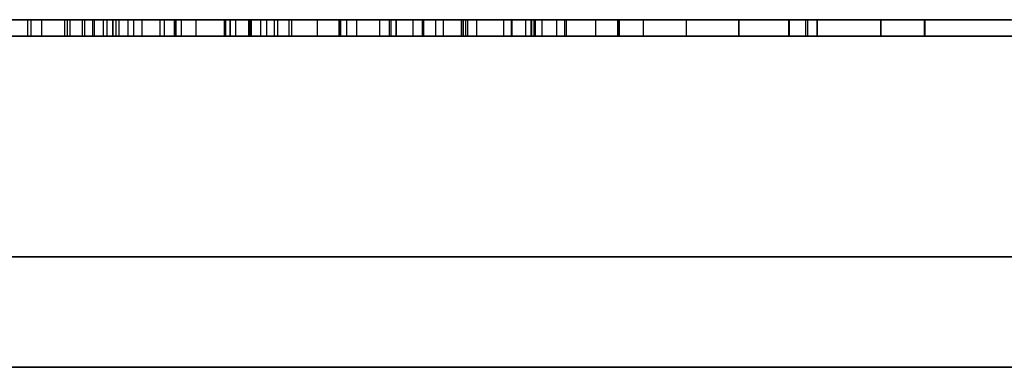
# Model space of a CAD drawing. Header units: millimetres. Extents: x 0 to 1524, y 0 to 1016.
# Tile 103 of 256: x 720.821 to 722.607, y 84.257 to 84.887. Entities that reach past the tile are written whole.
import ezdxf

# ---------------------------------------------------------------- set-up
doc = ezdxf.new("R2010")
doc.units = ezdxf.units.MM
doc.header["$LTSCALE"] = 83.82
doc.layers.get('0').update_dxf_attribs({"linetype": 'CONTINUOUS'})

msp = doc.modelspace()

# ---------------------------------------------------------------- linework, layer by layer
at = {"color": 6, "linetype": 'CONTINUOUS'}
for p, q in [((721.1925, 84.887), (720.6499, 84.887)), ((721.1925, 84.887), (720.6499, 84.887)), ((720.6655, 84.887), (721.2033, 84.887)), ((720.6655, 84.887), (721.2033, 84.887)), ((720.8352, 84.887), (720.8602, 84.887)), ((720.8352, 84.887), (720.8602, 84.887)), ((721.4316, 84.887), (720.8416, 84.887)), ((721.4316, 84.887), (720.8416, 84.887)), ((720.8602, 84.887), (720.9124, 84.887)), ((720.8602, 84.887), (720.8602, 84.857)), ((720.8602, 84.887), (720.9124, 84.887)), ((720.8602, 84.887), (720.8602, 84.857)), ((720.9024, 84.887), (720.9535, 84.887)), ((720.9024, 84.887), (720.9535, 84.887)), ((720.973, 84.887), (720.9077, 84.887)), ((720.973, 84.887), (720.9077, 84.887)), ((721.0427, 84.887), (720.935, 84.887)), ((721.0427, 84.887), (720.935, 84.887)), ((720.9382, 84.887), (721.0427, 84.887)), ((720.9382, 84.887), (721.0427, 84.887)), ((720.9535, 84.857), (720.9535, 84.887)), ((720.9535, 84.887), (721.1015, 84.887)), ((720.9535, 84.857), (720.9535, 84.887)), ((720.9535, 84.887), (721.1015, 84.887)), ((720.9568, 84.887), (720.9959, 84.887)), ((721.0177, 84.887), (720.9568, 84.887)), ((720.9568, 84.887), (720.9797, 84.887)), ((721.0014, 84.887), (720.9568, 84.887)), ((720.9568, 84.857), (720.9568, 84.887)), ((720.9568, 84.857), (720.9568, 84.887)), ((720.9568, 84.887), (720.9959, 84.887)), ((721.0177, 84.887), (720.9568, 84.887)), ((720.9568, 84.887), (720.9797, 84.887)), ((721.0014, 84.887), (720.9568, 84.887)), ((720.9568, 84.857), (720.9568, 84.887)), ((720.9568, 84.857), (720.9568, 84.887)), ((721.1048, 84.887), (720.973, 84.887)), ((720.973, 84.857), (720.973, 84.887)), ((721.1048, 84.887), (720.973, 84.887)), ((720.973, 84.857), (720.973, 84.887)), ((720.9896, 84.887), (721.2889, 84.887)), ((721.0833, 84.887), (720.9896, 84.887)), ((720.9896, 84.887), (721.2889, 84.887)), ((721.0833, 84.887), (720.9896, 84.887)), ((721.1146, 84.887), (721.0014, 84.887)), ((721.0014, 84.857), (721.0014, 84.887)), ((721.1146, 84.887), (721.0014, 84.887)), ((721.0014, 84.857), (721.0014, 84.887)), ((721.1146, 84.887), (721.0177, 84.887)), ((721.0177, 84.857), (721.0177, 84.887)), ((721.1146, 84.887), (721.0177, 84.887)), ((721.0177, 84.857), (721.0177, 84.887)), ((721.0275, 84.887), (721.0754, 84.887)), ((721.0275, 84.887), (721.0754, 84.887)), ((721.0427, 84.857), (721.0427, 84.887)), ((721.0427, 84.857), (721.0427, 84.887)), ((721.0754, 84.887), (721.2028, 84.887)), ((721.0754, 84.857), (721.0754, 84.887)), ((721.0754, 84.887), (721.2028, 84.887)), ((721.0754, 84.857), (721.0754, 84.887)), ((721.1028, 84.887), (721.0833, 84.887)), ((721.0833, 84.857), (721.0833, 84.887)), ((721.1028, 84.887), (721.0833, 84.887)), ((721.0833, 84.857), (721.0833, 84.887)), ((721.1015, 84.857), (721.1015, 84.887)), ((721.1015, 84.887), (721.2691, 84.887)), ((721.1015, 84.857), (721.1015, 84.887)), ((721.1015, 84.887), (721.2691, 84.887)), ((721.1028, 84.887), (721.1028, 84.857)), ((721.1028, 84.887), (721.1028, 84.857)), ((721.2408, 84.887), (721.1048, 84.887)), ((721.1048, 84.857), (721.1048, 84.887)), ((721.2408, 84.887), (721.1048, 84.887)), ((721.1048, 84.857), (721.1048, 84.887)), ((721.195, 84.887), (721.1146, 84.887)), ((721.2125, 84.887), (721.1146, 84.887)), ((721.1146, 84.857), (721.1146, 84.887)), ((721.1146, 84.857), (721.1146, 84.887)), ((721.195, 84.887), (721.1146, 84.887)), ((721.2125, 84.887), (721.1146, 84.887)), ((721.1146, 84.857), (721.1146, 84.887)), ((721.1146, 84.857), (721.1146, 84.887)), ((721.1407, 84.887), (721.2397, 84.887)), ((721.2832, 84.887), (721.1407, 84.887)), ((721.1407, 84.857), (721.1407, 84.887)), ((721.1407, 84.887), (721.2397, 84.887)), ((721.2832, 84.887), (721.1407, 84.887)), ((721.1407, 84.857), (721.1407, 84.887)), ((721.1925, 84.857), (721.1925, 84.887)), ((721.1925, 84.857), (721.1925, 84.887)), ((721.3142, 84.887), (721.1925, 84.887)), ((721.1925, 84.857), (721.1925, 84.887)), ((721.1925, 84.857), (721.1925, 84.887)), ((721.3142, 84.887), (721.1925, 84.887)), ((721.2365, 84.887), (721.195, 84.887)), ((721.195, 84.857), (721.195, 84.887)), ((721.2365, 84.887), (721.195, 84.887)), ((721.195, 84.857), (721.195, 84.887)), ((721.2028, 84.887), (721.2582, 84.887)), ((721.2028, 84.857), (721.2028, 84.887)), ((721.2028, 84.887), (721.2582, 84.887)), ((721.2028, 84.857), (721.2028, 84.887)), ((721.2033, 84.857), (721.2033, 84.887)), ((721.2033, 84.887), (721.3142, 84.887)), ((721.2033, 84.857), (721.2033, 84.887)), ((721.2033, 84.887), (721.3142, 84.887)), ((721.2357, 84.887), (721.3608, 84.887)), ((721.2357, 84.887), (721.3608, 84.887)), ((721.2691, 84.857), (721.2691, 84.887)), ((721.2691, 84.887), (721.3094, 84.887)), ((721.2691, 84.857), (721.2691, 84.887)), ((721.2691, 84.887), (721.3094, 84.887)), ((721.2832, 84.857), (721.2832, 84.887)), ((721.3094, 84.887), (721.2832, 84.887)), ((721.2832, 84.857), (721.2832, 84.887)), ((721.3094, 84.887), (721.2832, 84.887)), ((721.3094, 84.857), (721.3094, 84.887)), ((721.3094, 84.857), (721.3094, 84.887)), ((721.3142, 84.857), (721.3142, 84.887)), ((721.3142, 84.857), (721.3142, 84.887)), ((721.3142, 84.857), (721.3142, 84.887)), ((721.3142, 84.857), (721.3142, 84.887)), ((721.3608, 84.887), (721.4142, 84.887)), ((721.3608, 84.857), (721.3608, 84.887)), ((721.3608, 84.887), (721.4142, 84.887)), ((721.3608, 84.857), (721.3608, 84.887)), ((721.4003, 84.887), (721.8095, 84.887)), ((721.5897, 84.887), (721.4003, 84.887)), ((721.4003, 84.887), (721.8095, 84.887)), ((721.5897, 84.887), (721.4003, 84.887)), ((721.4917, 84.887), (721.4035, 84.887)), ((721.4917, 84.887), (721.4035, 84.887)), ((721.4732, 84.887), (721.5755, 84.887)), ((721.4732, 84.887), (721.5755, 84.887)), ((721.6223, 84.887), (721.4917, 84.887)), ((721.4917, 84.857), (721.4917, 84.887)), ((721.6223, 84.887), (721.4917, 84.887)), ((721.4917, 84.857), (721.4917, 84.887)), ((721.4949, 84.887), (721.6986, 84.887)), ((721.7387, 84.887), (721.4949, 84.887)), ((721.4949, 84.857), (721.4949, 84.887)), ((721.4949, 84.887), (721.6986, 84.887)), ((721.7387, 84.887), (721.4949, 84.887)), ((721.4949, 84.857), (721.4949, 84.887)), ((721.5034, 84.887), (721.625, 84.887)), ((721.7683, 84.887), (721.5034, 84.887)), ((721.5034, 84.887), (721.625, 84.887)), ((721.7683, 84.887), (721.5034, 84.887)), ((721.5346, 84.887), (721.5541, 84.887)), ((721.5509, 84.887), (721.5346, 84.887)), ((721.5346, 84.857), (721.5346, 84.887)), ((721.5346, 84.887), (721.5541, 84.887)), ((721.5509, 84.887), (721.5346, 84.887)), ((721.5346, 84.857), (721.5346, 84.887)), ((721.5755, 84.887), (721.7126, 84.887)), ((721.5755, 84.857), (721.5755, 84.887)), ((721.5755, 84.887), (721.7126, 84.887)), ((721.5755, 84.857), (721.5755, 84.887)), ((721.7485, 84.887), (721.5897, 84.887)), ((721.5897, 84.857), (721.5897, 84.887)), ((721.7485, 84.887), (721.5897, 84.887)), ((721.5897, 84.857), (721.5897, 84.887)), ((721.754, 84.887), (721.6223, 84.887)), ((721.6223, 84.857), (721.6223, 84.887)), ((721.754, 84.887), (721.6223, 84.887)), ((721.6223, 84.857), (721.6223, 84.887)), ((721.625, 84.887), (721.7132, 84.887)), ((721.7563, 84.887), (721.625, 84.887)), ((721.625, 84.887), (721.7132, 84.887)), ((721.7563, 84.887), (721.625, 84.887)), ((721.6292, 84.887), (721.6499, 84.887)), ((721.6292, 84.887), (721.6499, 84.887)), ((721.6499, 84.887), (721.6336, 84.887)), ((721.6499, 84.887), (721.6336, 84.887)), ((721.6499, 84.857), (721.6499, 84.887)), ((721.6499, 84.857), (721.6499, 84.887)), ((721.6986, 84.887), (721.8127, 84.887)), ((721.6986, 84.887), (721.6986, 84.857)), ((721.6986, 84.887), (721.8127, 84.887)), ((721.6986, 84.887), (721.6986, 84.857)), ((721.7126, 84.887), (721.7487, 84.887)), ((721.7126, 84.857), (721.7126, 84.887)), ((721.7126, 84.887), (721.7487, 84.887)), ((721.7126, 84.857), (721.7126, 84.887)), ((721.7132, 84.887), (722.0304, 84.887)), ((721.7132, 84.887), (721.7132, 84.857)), ((721.7132, 84.887), (722.0304, 84.887)), ((721.7132, 84.887), (721.7132, 84.857)), ((721.7387, 84.857), (721.7387, 84.887)), ((721.7943, 84.887), (721.7387, 84.887)), ((721.7387, 84.857), (721.7387, 84.887)), ((721.7943, 84.887), (721.7387, 84.887)), ((721.7485, 84.857), (721.7485, 84.887)), ((721.7485, 84.857), (721.7485, 84.887)), ((721.7491, 84.887), (721.9088, 84.887)), ((721.7491, 84.887), (721.9088, 84.887)), ((721.8127, 84.887), (721.754, 84.887)), ((721.754, 84.857), (721.754, 84.887)), ((721.8127, 84.887), (721.754, 84.887)), ((721.754, 84.857), (721.754, 84.887)), ((721.9088, 84.887), (721.7563, 84.887)), ((721.7563, 84.857), (721.7563, 84.887)), ((721.9088, 84.887), (721.7563, 84.887)), ((721.7563, 84.857), (721.7563, 84.887)), ((722.0304, 84.887), (721.7683, 84.887)), ((721.7683, 84.857), (721.7683, 84.887)), ((722.0304, 84.887), (721.7683, 84.887)), ((721.7683, 84.857), (721.7683, 84.887)), ((721.8095, 84.887), (721.8661, 84.887)), ((721.8095, 84.857), (721.8095, 84.887)), ((721.8095, 84.887), (721.8661, 84.887)), ((721.8095, 84.857), (721.8095, 84.887)), ((721.8127, 84.857), (721.8127, 84.887)), ((721.8127, 84.857), (721.8127, 84.887)), ((721.9057, 84.887), (722.2159, 84.887)), ((722.2499, 84.887), (721.9057, 84.887)), ((721.9057, 84.887), (722.2159, 84.887)), ((722.2499, 84.887), (721.9057, 84.887)), ((721.9088, 84.857), (721.9088, 84.887)), ((721.9088, 84.857), (721.9088, 84.887)), ((722.2159, 84.887), (721.9525, 84.887)), ((721.9525, 84.887), (722.2159, 84.887)), ((721.9525, 84.857), (721.9525, 84.887)), ((722.2159, 84.887), (721.9525, 84.887)), ((721.9525, 84.887), (722.2159, 84.887)), ((721.9525, 84.857), (721.9525, 84.887)), ((722.0304, 84.857), (722.0304, 84.887)), ((722.0304, 84.857), (722.0304, 84.887)), ((722.125, 84.887), (722.2172, 84.887)), ((722.2466, 84.887), (722.125, 84.887)), ((722.125, 84.887), (722.125, 84.857)), ((722.125, 84.857), (722.125, 84.887)), ((722.125, 84.887), (722.2172, 84.887)), ((722.2466, 84.887), (722.125, 84.887)), ((722.125, 84.887), (722.125, 84.857)), ((722.125, 84.857), (722.125, 84.887)), ((722.2159, 84.887), (722.2675, 84.887)), ((722.2159, 84.857), (722.2159, 84.887)), ((722.2159, 84.857), (722.2159, 84.887)), ((722.2159, 84.857), (722.2159, 84.887)), ((722.2159, 84.857), (722.2159, 84.887)), ((722.2159, 84.887), (722.2675, 84.887)), ((722.2159, 84.857), (722.2159, 84.887)), ((722.2159, 84.857), (722.2159, 84.887)), ((722.2159, 84.857), (722.2159, 84.887)), ((722.2159, 84.857), (722.2159, 84.887)), ((722.2172, 84.887), (722.4634, 84.887)), ((722.2172, 84.857), (722.2172, 84.887)), ((722.2172, 84.887), (722.4634, 84.887)), ((722.2172, 84.857), (722.2172, 84.887)), ((722.4622, 84.887), (722.2466, 84.887)), ((722.2466, 84.857), (722.2466, 84.887)), ((722.2466, 84.857), (722.2466, 84.887)), ((722.4622, 84.887), (722.2466, 84.887)), ((722.2466, 84.857), (722.2466, 84.887)), ((722.2466, 84.857), (722.2466, 84.887)), ((722.2675, 84.887), (722.3828, 84.887)), ((722.3828, 84.887), (722.2675, 84.887)), ((722.2675, 84.887), (722.3828, 84.887)), ((722.3828, 84.887), (722.2675, 84.887)), ((722.6191, 84.887), (722.4622, 84.887)), ((722.4622, 84.857), (722.4622, 84.887)), ((722.6191, 84.887), (722.4622, 84.887)), ((722.4622, 84.857), (722.4622, 84.887)), ((722.4634, 84.887), (722.7073, 84.887)), ((722.4634, 84.857), (722.4634, 84.887)), ((722.4634, 84.887), (722.7073, 84.887)), ((722.4634, 84.857), (722.4634, 84.887)), ((722.9944, 84.857), (717.9944, 84.857)), ((717.9944, 84.857), (722.9944, 84.857)), ((722.9944, 84.857), (717.9944, 84.857)), ((717.9944, 84.857), (722.9944, 84.857)), ((720.6499, 84.857), (721.1925, 84.857)), ((720.6499, 84.857), (721.1925, 84.857)), ((721.2033, 84.857), (720.6655, 84.857)), ((721.2033, 84.857), (720.6655, 84.857)), ((720.8352, 84.857), (720.8602, 84.857)), ((720.8352, 84.857), (720.8602, 84.857)), ((721.4316, 84.857), (720.8416, 84.857)), ((721.4316, 84.857), (720.8416, 84.857)), ((720.9124, 84.857), (720.8602, 84.857)), ((720.9124, 84.857), (720.8602, 84.857)), ((720.9535, 84.857), (720.9024, 84.857)), ((720.9535, 84.857), (720.9024, 84.857)), ((720.9077, 84.857), (720.973, 84.857)), ((720.9077, 84.857), (720.973, 84.857)), ((720.935, 84.857), (721.0427, 84.857)), ((720.935, 84.857), (721.0427, 84.857)), ((721.0427, 84.857), (720.9382, 84.857)), ((721.0427, 84.857), (720.9382, 84.857)), ((721.1015, 84.857), (720.9535, 84.857)), ((721.1015, 84.857), (720.9535, 84.857)), ((720.9568, 84.857), (721.0177, 84.857)), ((720.9959, 84.857), (720.9568, 84.857)), ((720.9568, 84.857), (721.0014, 84.857)), ((720.9797, 84.857), (720.9568, 84.857)), ((720.9568, 84.857), (721.0177, 84.857)), ((720.9959, 84.857), (720.9568, 84.857)), ((720.9568, 84.857), (721.0014, 84.857)), ((720.9797, 84.857), (720.9568, 84.857)), ((720.973, 84.857), (721.1048, 84.857)), ((720.973, 84.857), (721.1048, 84.857)), ((720.9896, 84.857), (721.0833, 84.857)), ((720.9896, 84.857), (721.2889, 84.857)), ((720.9896, 84.857), (721.0833, 84.857)), ((720.9896, 84.857), (721.2889, 84.857)), ((721.0014, 84.857), (721.1146, 84.857)), ((721.0014, 84.857), (721.1146, 84.857)), ((721.0177, 84.857), (721.1146, 84.857)), ((721.0177, 84.857), (721.1146, 84.857)), ((721.0754, 84.857), (721.0275, 84.857)), ((721.0754, 84.857), (721.0275, 84.857)), ((721.2028, 84.857), (721.0754, 84.857)), ((721.2028, 84.857), (721.0754, 84.857)), ((721.0833, 84.857), (721.1028, 84.857)), ((721.0833, 84.857), (721.1028, 84.857)), ((721.2691, 84.857), (721.1015, 84.857)), ((721.2691, 84.857), (721.1015, 84.857)), ((721.1048, 84.857), (721.2408, 84.857)), ((721.1048, 84.857), (721.2408, 84.857)), ((721.1146, 84.857), (721.195, 84.857)), ((721.1146, 84.857), (721.2125, 84.857)), ((721.1146, 84.857), (721.195, 84.857)), ((721.1146, 84.857), (721.2125, 84.857)), ((721.1407, 84.857), (721.2832, 84.857)), ((721.2397, 84.857), (721.1407, 84.857)), ((721.1407, 84.857), (721.2832, 84.857)), ((721.2397, 84.857), (721.1407, 84.857)), ((721.3142, 84.857), (721.1925, 84.857)), ((721.3142, 84.857), (721.1925, 84.857)), ((721.195, 84.857), (721.2365, 84.857)), ((721.195, 84.857), (721.2365, 84.857)), ((721.2582, 84.857), (721.2028, 84.857)), ((721.2582, 84.857), (721.2028, 84.857)), ((721.2033, 84.857), (721.3142, 84.857)), ((721.2033, 84.857), (721.3142, 84.857)), ((721.3608, 84.857), (721.2357, 84.857)), ((721.3608, 84.857), (721.2357, 84.857)), ((721.3094, 84.857), (721.2691, 84.857)), ((721.3094, 84.857), (721.2691, 84.857)), ((721.2832, 84.857), (721.3094, 84.857)), ((721.2832, 84.857), (721.3094, 84.857)), ((721.4142, 84.857), (721.3608, 84.857)), ((721.4142, 84.857), (721.3608, 84.857)), ((721.4003, 84.857), (721.5897, 84.857)), ((721.4003, 84.857), (721.8095, 84.857)), ((721.4003, 84.857), (721.5897, 84.857)), ((721.4003, 84.857), (721.8095, 84.857)), ((721.4035, 84.857), (721.4917, 84.857)), ((721.4035, 84.857), (721.4917, 84.857)), ((721.5755, 84.857), (721.4732, 84.857)), ((721.5755, 84.857), (721.4732, 84.857)), ((721.4917, 84.857), (721.6223, 84.857)), ((721.4917, 84.857), (721.6223, 84.857)), ((721.6986, 84.857), (721.4949, 84.857)), ((721.7387, 84.857), (721.4949, 84.857)), ((721.6986, 84.857), (721.4949, 84.857)), ((721.7387, 84.857), (721.4949, 84.857)), ((721.5034, 84.857), (721.625, 84.857)), ((721.7683, 84.857), (721.5034, 84.857)), ((721.5034, 84.857), (721.625, 84.857)), ((721.7683, 84.857), (721.5034, 84.857)), ((721.5346, 84.857), (721.5509, 84.857)), ((721.5541, 84.857), (721.5346, 84.857)), ((721.5346, 84.857), (721.5509, 84.857)), ((721.5541, 84.857), (721.5346, 84.857)), ((721.7126, 84.857), (721.5755, 84.857)), ((721.7126, 84.857), (721.5755, 84.857)), ((721.5897, 84.857), (721.7485, 84.857)), ((721.5897, 84.857), (721.7485, 84.857)), ((721.6223, 84.857), (721.754, 84.857)), ((721.6223, 84.857), (721.754, 84.857)), ((721.625, 84.857), (721.7132, 84.857)), ((721.7563, 84.857), (721.625, 84.857)), ((721.625, 84.857), (721.7132, 84.857)), ((721.7563, 84.857), (721.625, 84.857)), ((721.6499, 84.857), (721.6292, 84.857)), ((721.6499, 84.857), (721.6292, 84.857)), ((721.6336, 84.857), (721.6499, 84.857)), ((721.6336, 84.857), (721.6499, 84.857)), ((721.8127, 84.857), (721.6986, 84.857)), ((721.8127, 84.857), (721.6986, 84.857)), ((721.7487, 84.857), (721.7126, 84.857)), ((721.7487, 84.857), (721.7126, 84.857)), ((722.0304, 84.857), (721.7132, 84.857)), ((722.0304, 84.857), (721.7132, 84.857)), ((721.7387, 84.857), (721.7943, 84.857)), ((721.7387, 84.857), (721.7943, 84.857)), ((721.9088, 84.857), (721.7491, 84.857)), ((721.9088, 84.857), (721.7491, 84.857)), ((721.754, 84.857), (721.8127, 84.857)), ((721.754, 84.857), (721.8127, 84.857)), ((721.7563, 84.857), (721.9088, 84.857)), ((721.7563, 84.857), (721.9088, 84.857)), ((721.7683, 84.857), (722.0304, 84.857)), ((721.7683, 84.857), (722.0304, 84.857)), ((721.8661, 84.857), (721.8095, 84.857)), ((721.8661, 84.857), (721.8095, 84.857)), ((721.9057, 84.857), (722.2499, 84.857)), ((721.9057, 84.857), (722.2159, 84.857)), ((721.9057, 84.857), (722.2499, 84.857)), ((721.9057, 84.857), (722.2159, 84.857)), ((722.2159, 84.857), (721.9525, 84.857)), ((722.2159, 84.857), (721.9525, 84.857)), ((722.2159, 84.857), (721.9525, 84.857)), ((722.2159, 84.857), (721.9525, 84.857)), ((722.2172, 84.857), (722.125, 84.857)), ((722.2466, 84.857), (722.125, 84.857)), ((722.2172, 84.857), (722.125, 84.857)), ((722.2466, 84.857), (722.125, 84.857)), ((722.2159, 84.857), (722.2675, 84.857)), ((722.2159, 84.857), (722.2675, 84.857)), ((722.4634, 84.857), (722.2172, 84.857)), ((722.4634, 84.857), (722.2172, 84.857)), ((722.2466, 84.857), (722.4622, 84.857)), ((722.2466, 84.857), (722.4622, 84.857)), ((722.3828, 84.857), (722.2675, 84.857)), ((722.2675, 84.857), (722.3828, 84.857)), ((722.3828, 84.857), (722.2675, 84.857)), ((722.2675, 84.857), (722.3828, 84.857)), ((722.4622, 84.857), (722.6191, 84.857)), ((722.4622, 84.857), (722.6191, 84.857)), ((722.7073, 84.857), (722.4634, 84.857)), ((722.7073, 84.857), (722.4634, 84.857))]:
    msp.add_line(p, q, dxfattribs=at)
at = {"color": 7, "linetype": 'CONTINUOUS'}
for p, q in [((720.8416, 84.887), (720.8352, 84.887)), ((720.8352, 84.887), (720.8352, 84.857)), ((720.8416, 84.887), (720.8352, 84.887)), ((720.8352, 84.887), (720.8352, 84.857)), ((720.8416, 84.857), (720.8416, 84.887)), ((720.8416, 84.857), (720.8416, 84.887)), ((720.9024, 84.887), (720.9024, 84.857)), ((720.935, 84.887), (720.9024, 84.887)), ((720.9024, 84.887), (720.9024, 84.857)), ((720.935, 84.887), (720.9024, 84.887)), ((720.9077, 84.887), (720.9382, 84.887)), ((720.9077, 84.857), (720.9077, 84.887)), ((720.9077, 84.887), (720.9382, 84.887)), ((720.9077, 84.857), (720.9077, 84.887)), ((720.9124, 84.887), (721.0375, 84.887)), ((720.9124, 84.857), (720.9124, 84.887)), ((720.9124, 84.887), (721.0375, 84.887)), ((720.9124, 84.857), (720.9124, 84.887)), ((720.935, 84.857), (720.935, 84.887)), ((720.935, 84.857), (720.935, 84.887)), ((720.9382, 84.887), (720.9382, 84.857)), ((720.9382, 84.887), (720.9382, 84.857)), ((720.9797, 84.887), (721.0275, 84.887)), ((720.9797, 84.857), (720.9797, 84.887)), ((720.9797, 84.887), (721.0275, 84.887)), ((720.9797, 84.857), (720.9797, 84.887)), ((720.9896, 84.887), (720.9896, 84.857)), ((720.9896, 84.857), (720.9896, 84.887)), ((720.9896, 84.887), (720.9896, 84.857)), ((720.9896, 84.857), (720.9896, 84.887)), ((720.9959, 84.887), (721.0972, 84.887)), ((720.9959, 84.857), (720.9959, 84.887)), ((720.9959, 84.887), (721.0972, 84.887)), ((720.9959, 84.857), (720.9959, 84.887)), ((721.0275, 84.887), (721.0275, 84.857)), ((721.0275, 84.887), (721.0275, 84.857)), ((721.0375, 84.887), (721.1028, 84.887)), ((721.0375, 84.887), (721.1028, 84.887)), ((721.0972, 84.887), (721.2017, 84.887)), ((721.0972, 84.887), (721.2017, 84.887)), ((721.1028, 84.887), (721.1028, 84.857)), ((721.1028, 84.887), (721.1028, 84.857)), ((721.1965, 84.887), (721.1724, 84.887)), ((721.1965, 84.887), (721.1724, 84.887)), ((721.1725, 84.887), (721.2357, 84.887)), ((721.1725, 84.887), (721.2357, 84.887)), ((721.2889, 84.887), (721.1965, 84.887)), ((721.2889, 84.887), (721.1965, 84.887)), ((721.2017, 84.887), (721.2365, 84.887)), ((721.2017, 84.887), (721.2365, 84.887)), ((721.2583, 84.887), (721.2125, 84.887)), ((721.2125, 84.887), (721.2125, 84.857)), ((721.2583, 84.887), (721.2125, 84.887)), ((721.2125, 84.887), (721.2125, 84.857)), ((721.2357, 84.887), (721.2357, 84.857)), ((721.2357, 84.887), (721.2357, 84.857)), ((721.2365, 84.887), (721.2365, 84.857)), ((721.2365, 84.887), (721.2365, 84.857)), ((721.2397, 84.887), (721.2876, 84.887)), ((721.2397, 84.857), (721.2397, 84.887)), ((721.2397, 84.887), (721.2876, 84.887)), ((721.2397, 84.857), (721.2397, 84.887)), ((721.2876, 84.887), (721.2408, 84.887)), ((721.2408, 84.887), (721.2408, 84.857)), ((721.2876, 84.887), (721.2408, 84.887)), ((721.2408, 84.887), (721.2408, 84.857)), ((721.2582, 84.857), (721.2582, 84.887)), ((721.2582, 84.857), (721.2582, 84.887)), ((721.2889, 84.857), (721.2889, 84.887)), ((721.2889, 84.857), (721.2889, 84.887)), ((721.4003, 84.887), (721.4003, 84.857)), ((721.4003, 84.857), (721.4003, 84.887)), ((721.4003, 84.887), (721.4003, 84.857)), ((721.4003, 84.857), (721.4003, 84.887)), ((721.4035, 84.887), (721.4253, 84.887)), ((721.4035, 84.857), (721.4035, 84.887)), ((721.4035, 84.887), (721.4253, 84.887)), ((721.4035, 84.857), (721.4035, 84.887)), ((721.4142, 84.887), (721.438, 84.887)), ((721.4142, 84.857), (721.4142, 84.887)), ((721.4142, 84.887), (721.438, 84.887)), ((721.4142, 84.857), (721.4142, 84.887)), ((721.4253, 84.887), (721.4732, 84.887)), ((721.4253, 84.887), (721.4732, 84.887)), ((721.4316, 84.887), (721.4316, 84.857)), ((721.438, 84.887), (721.4316, 84.887)), ((721.4316, 84.887), (721.4316, 84.857)), ((721.438, 84.887), (721.4316, 84.887)), ((721.4732, 84.887), (721.4732, 84.857)), ((721.4732, 84.887), (721.4732, 84.857)), ((721.5034, 84.887), (721.5034, 84.857)), ((721.5034, 84.857), (721.5034, 84.887)), ((721.5034, 84.887), (721.5034, 84.857)), ((721.5034, 84.857), (721.5034, 84.887)), ((721.5912, 84.887), (721.5509, 84.887)), ((721.5509, 84.887), (721.5509, 84.857)), ((721.5912, 84.887), (721.5509, 84.887)), ((721.5509, 84.887), (721.5509, 84.857)), ((721.5541, 84.887), (721.5912, 84.887)), ((721.5541, 84.857), (721.5541, 84.887)), ((721.5541, 84.887), (721.5912, 84.887)), ((721.5541, 84.857), (721.5541, 84.887)), ((721.5912, 84.887), (721.6292, 84.887)), ((721.6336, 84.887), (721.5912, 84.887)), ((721.5912, 84.887), (721.6292, 84.887)), ((721.6336, 84.887), (721.5912, 84.887)), ((721.625, 84.857), (721.625, 84.887)), ((721.625, 84.887), (721.7491, 84.887)), ((721.625, 84.887), (721.625, 84.857)), ((721.625, 84.857), (721.625, 84.887)), ((721.625, 84.857), (721.625, 84.887)), ((721.625, 84.887), (721.7491, 84.887)), ((721.625, 84.887), (721.625, 84.857)), ((721.625, 84.857), (721.625, 84.887)), ((721.6292, 84.887), (721.6292, 84.857)), ((721.6292, 84.887), (721.6292, 84.857)), ((721.6336, 84.857), (721.6336, 84.887)), ((721.6336, 84.857), (721.6336, 84.887)), ((721.7491, 84.887), (721.7491, 84.857)), ((721.7491, 84.887), (721.7491, 84.857)), ((721.7943, 84.887), (721.7943, 84.857)), ((721.8443, 84.887), (721.7943, 84.887)), ((721.7943, 84.887), (721.7943, 84.857)), ((721.8443, 84.887), (721.7943, 84.887)), ((721.8661, 84.887), (721.8443, 84.887)), ((721.8661, 84.887), (721.8443, 84.887)), ((721.8661, 84.857), (721.8661, 84.887)), ((721.8661, 84.857), (721.8661, 84.887)), ((721.9057, 84.887), (721.9057, 84.857)), ((721.9057, 84.857), (721.9057, 84.887)), ((721.9057, 84.887), (721.9057, 84.857)), ((721.9057, 84.857), (721.9057, 84.887)), ((722.2712, 84.887), (722.2499, 84.887)), ((722.2499, 84.887), (722.2499, 84.857)), ((722.2712, 84.887), (722.2499, 84.887)), ((722.2499, 84.887), (722.2499, 84.857)), ((722.2675, 84.857), (722.2675, 84.887)), ((722.2675, 84.887), (722.2712, 84.887)), ((722.2675, 84.887), (722.2675, 84.857)), ((722.2675, 84.857), (722.2675, 84.887)), ((722.2675, 84.857), (722.2675, 84.887)), ((722.2675, 84.887), (722.2712, 84.887)), ((722.2675, 84.887), (722.2675, 84.857)), ((722.2675, 84.857), (722.2675, 84.887)), ((722.3828, 84.887), (722.3828, 84.857)), ((722.3828, 84.857), (722.3828, 84.887)), ((722.3828, 84.887), (722.3828, 84.857)), ((722.3828, 84.857), (722.3828, 84.887)), ((720.8352, 84.857), (720.8416, 84.857)), ((720.8352, 84.857), (720.8416, 84.857)), ((720.9024, 84.857), (720.935, 84.857)), ((720.9024, 84.857), (720.935, 84.857)), ((720.9382, 84.857), (720.9077, 84.857)), ((720.9382, 84.857), (720.9077, 84.857)), ((721.0375, 84.857), (720.9124, 84.857)), ((721.0375, 84.857), (720.9124, 84.857)), ((721.0275, 84.857), (720.9797, 84.857)), ((721.0275, 84.857), (720.9797, 84.857)), ((721.0972, 84.857), (720.9959, 84.857)), ((721.0972, 84.857), (720.9959, 84.857)), ((721.1028, 84.857), (721.0375, 84.857)), ((721.1028, 84.857), (721.0375, 84.857)), ((721.2017, 84.857), (721.0972, 84.857)), ((721.2017, 84.857), (721.0972, 84.857)), ((721.1724, 84.857), (721.1965, 84.857)), ((721.1724, 84.857), (721.1965, 84.857)), ((721.2357, 84.857), (721.1725, 84.857)), ((721.2357, 84.857), (721.1725, 84.857)), ((721.1965, 84.857), (721.2889, 84.857)), ((721.1965, 84.857), (721.2889, 84.857)), ((721.2365, 84.857), (721.2017, 84.857)), ((721.2365, 84.857), (721.2017, 84.857)), ((721.2125, 84.857), (721.2583, 84.857)), ((721.2125, 84.857), (721.2583, 84.857)), ((721.2876, 84.857), (721.2397, 84.857)), ((721.2876, 84.857), (721.2397, 84.857)), ((721.2408, 84.857), (721.2876, 84.857)), ((721.2408, 84.857), (721.2876, 84.857)), ((721.4253, 84.857), (721.4035, 84.857)), ((721.4253, 84.857), (721.4035, 84.857)), ((721.438, 84.857), (721.4142, 84.857)), ((721.438, 84.857), (721.4142, 84.857)), ((721.4732, 84.857), (721.4253, 84.857)), ((721.4732, 84.857), (721.4253, 84.857)), ((721.4316, 84.857), (721.438, 84.857)), ((721.4316, 84.857), (721.438, 84.857)), ((721.5509, 84.857), (721.5912, 84.857)), ((721.5509, 84.857), (721.5912, 84.857)), ((721.5912, 84.857), (721.5541, 84.857)), ((721.5912, 84.857), (721.5541, 84.857)), ((721.5912, 84.857), (721.6336, 84.857)), ((721.6292, 84.857), (721.5912, 84.857)), ((721.5912, 84.857), (721.6336, 84.857)), ((721.6292, 84.857), (721.5912, 84.857)), ((721.7491, 84.857), (721.625, 84.857)), ((721.7491, 84.857), (721.625, 84.857)), ((721.7943, 84.857), (721.8443, 84.857)), ((721.7943, 84.857), (721.8443, 84.857)), ((721.8443, 84.857), (721.8661, 84.857)), ((721.8443, 84.857), (721.8661, 84.857)), ((722.2499, 84.857), (722.2712, 84.857)), ((722.2499, 84.857), (722.2712, 84.857)), ((722.2712, 84.857), (722.2675, 84.857)), ((722.2712, 84.857), (722.2675, 84.857)), ((720.7194, 84.457), (721.9446, 84.457)), ((722.3194, 84.457), (720.7194, 84.457)), ((720.7194, 84.457), (722.3194, 84.457)), ((721.9446, 84.457), (720.7194, 84.457)), ((720.7194, 84.457), (721.9446, 84.457)), ((722.3194, 84.457), (720.7194, 84.457)), ((720.7194, 84.457), (722.3194, 84.457)), ((721.9446, 84.457), (720.7194, 84.457)), ((721.9446, 84.457), (723.1444, 84.457)), ((723.1444, 84.457), (721.9446, 84.457)), ((721.9446, 84.457), (723.1444, 84.457)), ((723.1444, 84.457), (721.9446, 84.457)), ((724.5944, 84.457), (722.3194, 84.457)), ((722.3194, 84.457), (724.5944, 84.457)), ((724.5944, 84.457), (722.3194, 84.457)), ((722.3194, 84.457), (724.5944, 84.457)), ((722.3646, 84.457), (722.9944, 84.457)), ((722.3646, 84.457), (722.5101, 84.457)), ((722.9944, 84.457), (722.3646, 84.457)), ((722.3646, 84.457), (722.9944, 84.457)), ((722.3646, 84.457), (722.5101, 84.457)), ((722.9944, 84.457), (722.3646, 84.457)), ((720.9944, 84.257), (719.9944, 84.257)), ((719.9944, 84.257), (720.9944, 84.257)), ((720.9944, 84.257), (719.9944, 84.257)), ((719.9944, 84.257), (720.9944, 84.257)), ((720.4944, 84.257), (721.9944, 84.257)), ((721.9944, 84.257), (720.4944, 84.257)), ((720.4944, 84.257), (721.9944, 84.257)), ((721.9944, 84.257), (720.4944, 84.257)), ((720.7194, 84.257), (722.3194, 84.257)), ((723.1444, 84.257), (720.7194, 84.257)), ((720.7194, 84.257), (723.1444, 84.257)), ((722.3194, 84.257), (720.7194, 84.257)), ((720.7194, 84.257), (722.3194, 84.257)), ((723.1444, 84.257), (720.7194, 84.257)), ((720.7194, 84.257), (723.1444, 84.257)), ((722.3194, 84.257), (720.7194, 84.257)), ((721.9944, 84.257), (722.9944, 84.257)), ((722.9944, 84.257), (721.9944, 84.257)), ((721.9944, 84.257), (722.9944, 84.257)), ((722.9944, 84.257), (721.9944, 84.257)), ((722.3194, 84.257), (724.5944, 84.257)), ((724.5944, 84.257), (722.3194, 84.257)), ((722.3194, 84.257), (724.5944, 84.257)), ((724.5944, 84.257), (722.3194, 84.257))]:
    msp.add_line(p, q, dxfattribs=at)
at = {"color": 6, "linetype": 'CONTINUOUS'}
for points in [[(720.0944, 84.857), (720.102, 84.857), (720.1246, 84.857), (720.1612, 84.857), (720.2115, 84.857), (720.2719, 84.857), (720.3407, 84.857), (720.4153, 84.857), (720.4944, 84.857), (720.5721, 84.857), (720.6468, 84.857), (720.7157, 84.857), (720.7772, 84.857), (720.8268, 84.857), (720.8637, 84.857), (720.8865, 84.857), (720.8944, 84.857)], [(720.8944, 84.857), (720.8868, 84.857), (720.8642, 84.857), (720.8276, 84.857), (720.7772, 84.857), (720.7169, 84.857), (720.6481, 84.857), (720.5735, 84.857), (720.4944, 84.857), (720.4167, 84.857), (720.342, 84.857), (720.273, 84.857), (720.2115, 84.857), (720.162, 84.857), (720.1251, 84.857), (720.1023, 84.857), (720.0944, 84.857)], [(720.0944, 84.857), (720.102, 84.857), (720.1246, 84.857), (720.1612, 84.857), (720.2115, 84.857), (720.2719, 84.857), (720.3407, 84.857), (720.4153, 84.857), (720.4944, 84.857), (720.5721, 84.857), (720.6468, 84.857), (720.7157, 84.857), (720.7772, 84.857), (720.8268, 84.857), (720.8637, 84.857), (720.8865, 84.857), (720.8944, 84.857)], [(720.8944, 84.857), (720.8868, 84.857), (720.8642, 84.857), (720.8276, 84.857), (720.7772, 84.857), (720.7169, 84.857), (720.6481, 84.857), (720.5735, 84.857), (720.4944, 84.857), (720.4167, 84.857), (720.342, 84.857), (720.273, 84.857), (720.2115, 84.857), (720.162, 84.857), (720.1251, 84.857), (720.1023, 84.857), (720.0944, 84.857)], [(721.6944, 84.857), (721.6868, 84.857), (721.6642, 84.857), (721.6276, 84.857), (721.5772, 84.857), (721.5169, 84.857), (721.4481, 84.857), (721.3735, 84.857), (721.2944, 84.857), (721.2167, 84.857), (721.142, 84.857), (721.073, 84.857), (721.0115, 84.857), (720.962, 84.857), (720.9251, 84.857), (720.9023, 84.857), (720.8944, 84.857)], [(720.8944, 84.857), (720.902, 84.857), (720.9246, 84.857), (720.9612, 84.857), (721.0115, 84.857), (721.0719, 84.857), (721.1407, 84.857), (721.2153, 84.857), (721.2944, 84.857), (721.3721, 84.857), (721.4468, 84.857), (721.5157, 84.857), (721.5772, 84.857), (721.6268, 84.857), (721.6637, 84.857), (721.6865, 84.857), (721.6944, 84.857)], [(720.8944, 84.857), (720.902, 84.857), (720.9246, 84.857), (720.9612, 84.857), (721.0115, 84.857), (721.0719, 84.857), (721.1407, 84.857), (721.2153, 84.857), (721.2944, 84.857), (721.3721, 84.857), (721.4468, 84.857), (721.5157, 84.857), (721.5772, 84.857), (721.6268, 84.857), (721.6637, 84.857), (721.6865, 84.857), (721.6944, 84.857)], [(721.6944, 84.857), (721.6868, 84.857), (721.6642, 84.857), (721.6276, 84.857), (721.5772, 84.857), (721.5169, 84.857), (721.4481, 84.857), (721.3735, 84.857), (721.2944, 84.857), (721.2167, 84.857), (721.142, 84.857), (721.073, 84.857), (721.0115, 84.857), (720.962, 84.857), (720.9251, 84.857), (720.9023, 84.857), (720.8944, 84.857)], [(721.6944, 84.857), (721.6868, 84.857), (721.6642, 84.857), (721.6276, 84.857), (721.5772, 84.857), (721.5169, 84.857), (721.4481, 84.857), (721.3735, 84.857), (721.2944, 84.857), (721.2167, 84.857), (721.142, 84.857), (721.073, 84.857), (721.0115, 84.857), (720.962, 84.857), (720.9251, 84.857), (720.9023, 84.857), (720.8944, 84.857)], [(720.8944, 84.857), (720.902, 84.857), (720.9246, 84.857), (720.9612, 84.857), (721.0115, 84.857), (721.0719, 84.857), (721.1407, 84.857), (721.2153, 84.857), (721.2944, 84.857), (721.3721, 84.857), (721.4468, 84.857), (721.5157, 84.857), (721.5772, 84.857), (721.6268, 84.857), (721.6637, 84.857), (721.6865, 84.857), (721.6944, 84.857)], [(720.8944, 84.857), (720.902, 84.857), (720.9246, 84.857), (720.9612, 84.857), (721.0115, 84.857), (721.0719, 84.857), (721.1407, 84.857), (721.2153, 84.857), (721.2944, 84.857), (721.3721, 84.857), (721.4468, 84.857), (721.5157, 84.857), (721.5772, 84.857), (721.6268, 84.857), (721.6637, 84.857), (721.6865, 84.857), (721.6944, 84.857)], [(721.6944, 84.857), (721.6868, 84.857), (721.6642, 84.857), (721.6276, 84.857), (721.5772, 84.857), (721.5169, 84.857), (721.4481, 84.857), (721.3735, 84.857), (721.2944, 84.857), (721.2167, 84.857), (721.142, 84.857), (721.073, 84.857), (721.0115, 84.857), (720.962, 84.857), (720.9251, 84.857), (720.9023, 84.857), (720.8944, 84.857)], [(723.5844, 84.857), (723.5739, 84.857), (723.5429, 84.857), (723.4925, 84.857), (723.4233, 84.857), (723.3404, 84.857), (723.2458, 84.857), (723.1431, 84.857), (723.0344, 84.857), (722.9276, 84.857), (722.8248, 84.857), (722.73, 84.857), (722.6455, 84.857), (722.5774, 84.857), (722.5266, 84.857), (722.4952, 84.857), (722.4844, 84.857)], [(722.4844, 84.857), (722.4949, 84.857), (722.5259, 84.857), (722.5763, 84.857), (722.6455, 84.857), (722.7284, 84.857), (722.823, 84.857), (722.9257, 84.857), (723.0344, 84.857), (723.1412, 84.857), (723.244, 84.857), (723.3388, 84.857), (723.4233, 84.857), (723.4914, 84.857), (723.5422, 84.857), (723.5735, 84.857), (723.5844, 84.857)], [(723.5844, 84.857), (723.5739, 84.857), (723.5429, 84.857), (723.4925, 84.857), (723.4233, 84.857), (723.3404, 84.857), (723.2458, 84.857), (723.1431, 84.857), (723.0344, 84.857), (722.9276, 84.857), (722.8248, 84.857), (722.73, 84.857), (722.6455, 84.857), (722.5774, 84.857), (722.5266, 84.857), (722.4952, 84.857), (722.4844, 84.857)], [(722.4844, 84.857), (722.4949, 84.857), (722.5259, 84.857), (722.5763, 84.857), (722.6455, 84.857), (722.7284, 84.857), (722.823, 84.857), (722.9257, 84.857), (723.0344, 84.857), (723.1412, 84.857), (723.244, 84.857), (723.3388, 84.857), (723.4233, 84.857), (723.4914, 84.857), (723.5422, 84.857), (723.5735, 84.857), (723.5844, 84.857)]]:
    msp.add_lwpolyline(points, dxfattribs=at)
at = {"color": 7, "linetype": 'CONTINUOUS'}
for points in [[(721.4635, 84.457), (721.4602, 84.457), (721.4507, 84.457), (721.4352, 84.457), (721.4139, 84.457), (721.3884, 84.457), (721.3594, 84.457), (721.3278, 84.457), (721.2944, 84.457), (721.2616, 84.457), (721.23, 84.457), (721.2008, 84.457), (721.1748, 84.457), (721.1539, 84.457), (721.1383, 84.457), (721.1287, 84.457), (721.1253, 84.457)], [(721.1253, 84.457), (721.1286, 84.457), (721.1381, 84.457), (721.1536, 84.457), (721.1748, 84.457), (721.2003, 84.457), (721.2294, 84.457), (721.261, 84.457), (721.2944, 84.457), (721.3272, 84.457), (721.3588, 84.457), (721.3879, 84.457), (721.4139, 84.457), (721.4349, 84.457), (721.4505, 84.457), (721.4601, 84.457), (721.4635, 84.457)], [(721.1253, 84.457), (721.1286, 84.457), (721.1381, 84.457), (721.1536, 84.457), (721.1748, 84.457), (721.2003, 84.457), (721.2294, 84.457), (721.261, 84.457), (721.2944, 84.457), (721.3272, 84.457), (721.3588, 84.457), (721.3879, 84.457), (721.4139, 84.457), (721.4349, 84.457), (721.4505, 84.457), (721.4601, 84.457), (721.4635, 84.457)], [(721.4635, 84.457), (721.4602, 84.457), (721.4507, 84.457), (721.4352, 84.457), (721.4139, 84.457), (721.3884, 84.457), (721.3594, 84.457), (721.3278, 84.457), (721.2944, 84.457), (721.2616, 84.457), (721.23, 84.457), (721.2008, 84.457), (721.1748, 84.457), (721.1539, 84.457), (721.1383, 84.457), (721.1287, 84.457), (721.1253, 84.457)], [(721.4635, 84.457), (721.4602, 84.457), (721.4507, 84.457), (721.4352, 84.457), (721.4139, 84.457), (721.3884, 84.457), (721.3594, 84.457), (721.3278, 84.457), (721.2944, 84.457), (721.2616, 84.457), (721.23, 84.457), (721.2008, 84.457), (721.1748, 84.457), (721.1539, 84.457), (721.1383, 84.457), (721.1287, 84.457), (721.1253, 84.457)], [(721.1253, 84.457), (721.1286, 84.457), (721.1381, 84.457), (721.1536, 84.457), (721.1748, 84.457), (721.2003, 84.457), (721.2294, 84.457), (721.261, 84.457), (721.2944, 84.457), (721.3272, 84.457), (721.3588, 84.457), (721.3879, 84.457), (721.4139, 84.457), (721.4349, 84.457), (721.4505, 84.457), (721.4601, 84.457), (721.4635, 84.457)], [(721.1253, 84.457), (721.1286, 84.457), (721.1381, 84.457), (721.1536, 84.457), (721.1748, 84.457), (721.2003, 84.457), (721.2294, 84.457), (721.261, 84.457), (721.2944, 84.457), (721.3272, 84.457), (721.3588, 84.457), (721.3879, 84.457), (721.4139, 84.457), (721.4349, 84.457), (721.4505, 84.457), (721.4601, 84.457), (721.4635, 84.457)], [(721.4635, 84.457), (721.4602, 84.457), (721.4507, 84.457), (721.4352, 84.457), (721.4139, 84.457), (721.3884, 84.457), (721.3594, 84.457), (721.3278, 84.457), (721.2944, 84.457), (721.2616, 84.457), (721.23, 84.457), (721.2008, 84.457), (721.1748, 84.457), (721.1539, 84.457), (721.1383, 84.457), (721.1287, 84.457), (721.1253, 84.457)]]:
    msp.add_lwpolyline(points, dxfattribs=at)

doc.saveas('drawing.dxf')
